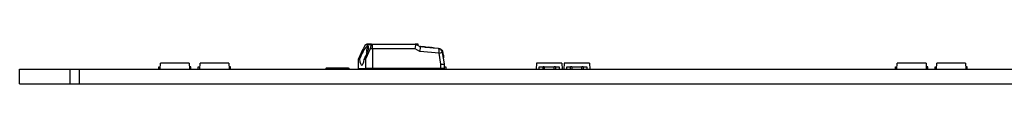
# Model space of a CAD drawing. Header units: millimetres. Extents: x 7 to 819, y 6 to 587.
# Tile 4 of 17: x 103.85 to 210.77, y 261.54 to 265.87. Entities that reach past the tile are written whole.
import ezdxf

# ---------------------------------------------------------------- set-up
doc = ezdxf.new("R2010")
doc.units = ezdxf.units.MM
doc.layers.add('Default', color=7, linetype='Continuous')
doc.layers.add('LINLED_560X24MM_', color=7, linetype='Continuous')

# ---------------------------------------------------------------- blocks, each defined once
blk = doc.blocks.new('SE')
at = {"layer": 'LINLED_560X24MM_', "color": 7, "linetype": 'Continuous'}
for p, q in [((140.64, 264.22), (141.16, 265.37)), ((141.9, 265.37), (141.39, 264.22)), ((141.49, 265.84), (141.99, 265.84)), ((142.06, 265.87), (141.55, 265.87)), ((142.18, 265.37), (141.9, 265.37)), ((142.06, 265.84), (141.99, 265.84)), ((142.06, 265.87), (146.8, 265.87)), ((142.18, 265.37), (142.18, 263.22)), ((142.19, 263.22), (142.19, 265.37)), ((146.8, 265.37), (142.19, 265.37)), ((147.11, 265.87), (146.8, 265.87)), ((147.3, 265.08), (146.8, 265.37)), ((147.34, 265.56), (146.82, 265.87)), ((147.11, 265.69), (147.11, 265.87)), ((147.26, 265.6), (147.26, 265.61)), ((147.28, 265.61), (147.26, 265.61)), ((147.32, 265.57), (147.32, 265.61)), ((147.32, 265.61), (147.34, 265.61)), ((149.31, 265.38), (147.33, 265.56)), ((147.34, 265.56), (147.34, 265.61)), ((147.34, 265.61), (147.77, 265.57)), ((147.36, 265.6), (147.36, 265.61)), ((147.37, 265.61), (147.36, 265.61)), ((147.36, 265.61), (147.42, 265.6)), ((147.77, 265.57), (147.37, 265.61)), ((147.47, 265.59), (147.43, 265.6)), ((147.43, 265.6), (147.63, 265.58)), ((147.77, 265.52), (147.77, 265.57)), ((147.77, 265.57), (147.81, 265.57)), ((147.95, 265.55), (147.81, 265.57)), ((147.81, 265.57), (147.93, 265.55)), ((147.81, 265.52), (147.81, 265.57)), ((147.81, 265.56), (147.9, 265.55)), ((147.9, 265.51), (147.9, 265.55)), ((147.93, 265.54), (147.93, 265.55)), ((147.93, 265.55), (147.95, 265.55)), ((147.95, 265.54), (147.95, 265.55)), ((148.7, 265.48), (148.26, 265.52)), ((148.56, 265.49), (148.56, 265.5)), ((148.58, 265.45), (148.58, 265.5)), ((148.89, 265.46), (148.89, 265.46)), ((148.89, 265.42), (148.89, 265.46)), ((149.71, 265.22), (149.64, 265.22)), ((140.64, 264.22), (140.76, 264.22)), ((140.64, 263.22), (140.64, 264.22)), ((141.26, 264.22), (141.39, 264.22)), ((141.39, 264.22), (141.39, 263.22)), ((141.6, 264.94), (141.53, 264.94)), ((141.64, 265.07), (141.54, 265.07)), ((141.66, 265.12), (141.62, 265.12)), ((149.4, 264.89), (147.3, 265.08)), ((149.6, 263.68), (149.4, 264.89)), ((149.98, 263.72), (149.76, 264.97)), ((149.82, 264.66), (149.86, 264.66)), ((149.86, 264.66), (149.86, 264.37)), ((103.85, 261.54), (103.85, 263.14)), ((103.85, 263.14), (109.35, 263.14)), ((109.35, 263.14), (110.35, 263.14)), ((109.35, 261.54), (109.35, 263.14)), ((110.35, 261.54), (110.35, 263.14)), ((110.35, 263.14), (655.35, 263.14)), ((118.95, 263.39), (119.12, 263.39)), ((118.95, 263.14), (118.95, 263.39)), ((119.1, 263.14), (119.14, 263.79)), ((122.27, 263.79), (119.14, 263.79)), ((122.27, 263.79), (122.3, 263.14)), ((122.45, 263.39), (122.29, 263.39)), ((122.45, 263.14), (122.45, 263.39)), ((123.25, 263.39), (123.42, 263.39)), ((123.25, 263.14), (123.25, 263.39)), ((123.4, 263.14), (123.44, 263.79)), ((126.57, 263.79), (123.44, 263.79)), ((126.57, 263.79), (126.6, 263.14)), ((126.75, 263.39), (126.59, 263.39)), ((126.75, 263.14), (126.75, 263.39)), ((139.55, 263.24), (137.15, 263.24)), ((140.64, 263.22), (141.39, 263.22)), ((142.18, 263.22), (141.39, 263.22)), ((142.18, 263.22), (142.19, 263.22)), ((149.6, 263.22), (142.19, 263.22)), ((149.6, 263.22), (149.6, 263.68)), ((149.98, 263.22), (149.6, 263.22)), ((149.98, 263.22), (149.98, 263.72)), ((149.98, 263.39), (150.11, 263.39)), ((150.11, 263.39), (150.11, 263.14)), ((159.99, 263.79), (159.95, 263.14)), ((162.72, 263.79), (159.99, 263.79)), ((160.26, 263.14), (160.26, 263.39)), ((160.26, 263.39), (160.68, 263.39)), ((160.81, 263.39), (160.68, 263.39)), ((160.68, 263.14), (160.68, 263.39)), ((160.81, 263.39), (160.81, 263.14)), ((160.81, 263.39), (161.89, 263.39)), ((162.03, 263.39), (161.89, 263.39)), ((161.89, 263.14), (161.89, 263.39)), ((162.03, 263.39), (162.03, 263.14)), ((162.03, 263.39), (162.44, 263.39)), ((162.44, 263.39), (162.44, 263.14)), ((162.72, 263.79), (162.75, 263.14)), ((162.99, 263.79), (162.95, 263.14)), ((165.72, 263.79), (162.99, 263.79)), ((163.26, 263.14), (163.26, 263.39)), ((163.26, 263.39), (163.68, 263.39)), ((163.81, 263.39), (163.68, 263.39)), ((163.68, 263.14), (163.68, 263.39)), ((163.81, 263.39), (163.81, 263.14)), ((163.81, 263.39), (164.89, 263.39)), ((165.03, 263.39), (164.89, 263.39)), ((164.89, 263.14), (164.89, 263.39)), ((165.03, 263.39), (165.03, 263.14)), ((165.03, 263.39), (165.44, 263.39)), ((165.44, 263.39), (165.44, 263.14)), ((165.72, 263.79), (165.75, 263.14)), ((198.95, 263.39), (199.12, 263.39)), ((198.95, 263.14), (198.95, 263.39)), ((199.1, 263.14), (199.14, 263.79)), ((202.27, 263.79), (199.14, 263.79)), ((202.27, 263.79), (202.3, 263.14)), ((202.45, 263.39), (202.29, 263.39)), ((202.45, 263.14), (202.45, 263.39)), ((203.25, 263.39), (203.42, 263.39)), ((203.25, 263.14), (203.25, 263.39)), ((203.4, 263.14), (203.44, 263.79)), ((206.57, 263.79), (203.44, 263.79)), ((206.57, 263.79), (206.6, 263.14)), ((206.75, 263.39), (206.59, 263.39)), ((206.75, 263.14), (206.75, 263.39)), ((103.85, 261.54), (109.35, 261.54)), ((109.35, 261.54), (110.35, 261.54)), ((110.35, 261.54), (655.35, 261.54))]:
    blk.add_line(p, q, dxfattribs=at)
for centre, radius, start, end in [((149.27, 264.89), 0.5, 9.6658, 84.8246), ((144.21, 264.61), 2.7, 172.8407, 177.1122), ((140.55, 264.59), 1.04, 14.3303, 20.0625), ((137.15, 263.14), 0.1, 90, 180), ((139.55, 263.14), 0.1, 0, 90)]:
    blk.add_arc(centre, radius, start, end, dxfattribs=at)
for centre, major_axis, ratio, start_param, end_param in [((141.19, 264.62), (-0.5, -1.04), 0.213069, 1.281195, 5.20444), ((141.28, 265.37), (0.223, 0.468), 0.213069, 0.101225, 1.672021), ((141.55, 265.37), (0, 0.5), 0.258819, 0, 0.348166), ((141.78, 265.37), (-0.223, -0.468), 0.213069, 1.672021, 3.242817), ((142.06, 265.37), (0, -0.5), 0.258819, 1.570794, 3.141595), ((142.06, 265.37), (0, 0.47), 0.258819, 4.712389, 6.283185), ((146.67, 265.37), (-0.138, -0.499), 0.241559, 1.637387, 3.208183), ((147.17, 265.08), (-0.158, -0.487), 0.241062, 1.649062, 3.086676), ((148.54, 265.49), (-0.131, 0.011), 0.022483, 4.294905, 4.610076), ((149.27, 264.89), (-0.045, -0.498), 0.257833, 1.594145, 3.141593), ((149.71, 264.62), (0, -0.6), 0.258819, 1.623156, 3.141593), ((141.01, 264.62), (0, 1.05), 0.258819, 1.961622, 4.321563), ((149.27, 264.89), (-0.493, -0.084), 0.044943, 1.828794, 3.141593), ((143, 263.64), (0, -0.5), 0.965926, 5.709653, 6.283185), ((143, 263.64), (0, 0.5), 0.965926, 2.568031, 3.141641), ((143.11, 263.64), (0, -0.5), 0.965926, 5.709653, 6.283185), ((143.59, 263.64), (0, 0.5), 0.965926, 3.141543, 3.715155), ((148.74, 263.64), (0, -0.5), 0.965926, 5.709667, 6.283185), ((148.95, 263.64), (0, -0.5), 0.965926, 5.709663, 6.283185), ((149.48, 263.68), (-0.5, -0.042), 0.022483, 1.830695, 3.143494)]:
    blk.add_ellipse(centre, major_axis=major_axis, ratio=ratio, start_param=start_param, end_param=end_param, dxfattribs=at)
for points, degree, knots in [([(141.54, 265.07), (141.57, 265.31), (141.62, 265.51), (141.7, 265.62), (141.71, 265.63), (141.72, 265.64)], 3, [0, 0, 0, 0, 0.5, 0.5, 0.5736677, 0.5736677, 0.5736677, 0.5736677]), ([(147.26, 265.6), (147.29, 265.6), (147.32, 265.6), (147.32, 265.6), (147.32, 265.6)], 2, [0.08184051, 0.08184051, 0.08184051, 0.14288028, 0.14288028, 0.14448876, 0.14448876, 0.14448876]), ([(147.89, 265.54), (147.99, 265.54), (148.17, 265.53), (148.38, 265.52), (148.58, 265.5)], 2, [0.5307619, 0.5307619, 0.5307619, 0.7500931, 0.7500931, 1, 1, 1]), ([(148.58, 265.5), (148.79, 265.48), (148.86, 265.47), (148.89, 265.46), (148.89, 265.46)], 2, [0.0001241, 0.0001241, 0.0001241, 0.2500291, 0.2500291, 0.3603087, 0.3603087, 0.3603087]), ([(141.62, 265.12), (141.61, 265.12), (141.59, 265.12), (141.56, 265.11), (141.55, 265.09), (141.54, 265.07), (141.54, 265.07)], 3, [0, 0, 0, 0, 0.281755, 0.538412, 0.775501, 1, 1, 1, 1])]:
    blk.add_open_spline(points, degree=degree, knots=knots, dxfattribs=at)
blk.add_open_spline([(148.56, 265.5), (148.58, 265.5), (148.59, 265.5)], degree=2, dxfattribs=at)

msp = doc.modelspace()

# ---------------------------------------------------------------- block references
at = {"layer": 'Default'}
msp.add_blockref('SE', (0, 0), dxfattribs=at)

doc.saveas('drawing.dxf')
